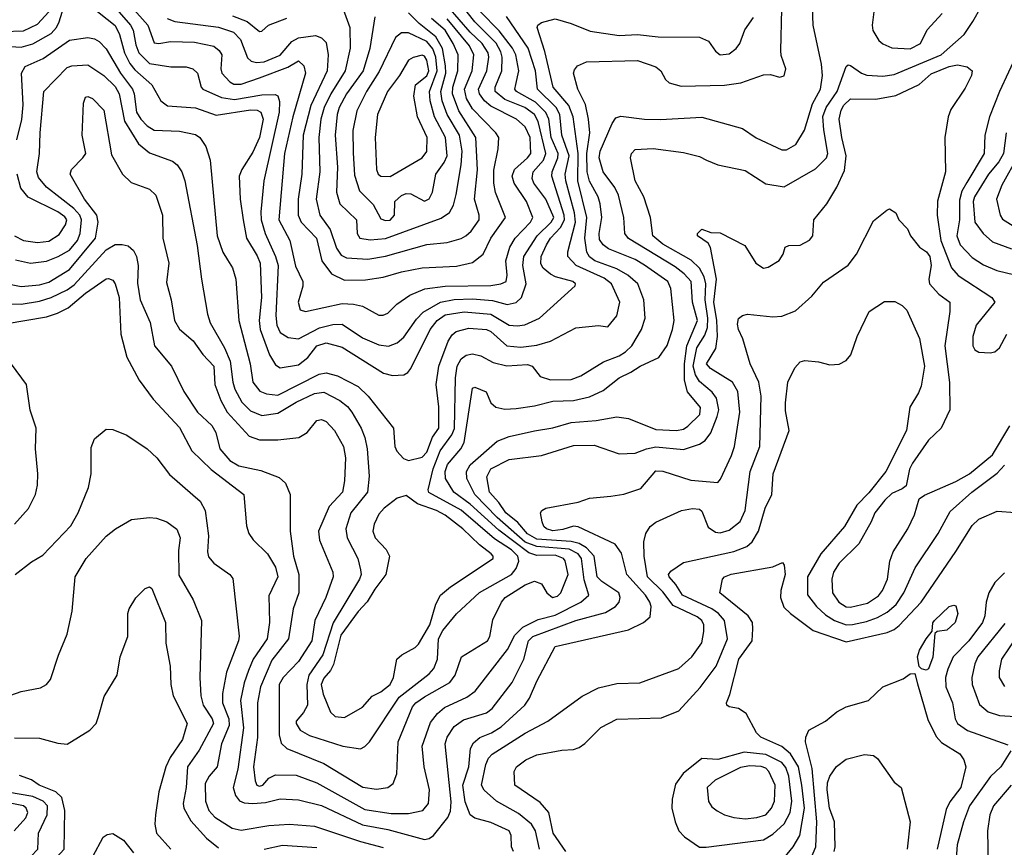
# Model space of a CAD drawing. Extents: x 501367 to 657802, y 482273 to 547541.
# Tile 63 of 256: x 537608 to 541906, y 494473 to 498089. Entities that reach past the tile are written whole.
import ezdxf

# ---------------------------------------------------------------- set-up
doc = ezdxf.new("R2010")
doc.units = 0

msp = doc.modelspace()

# ---------------------------------------------------------------- linework, layer by layer
at = {"layer": '0CON20XD'}
for points in [[(537417.7, 496852.3), (537615, 496847), (537695, 496859.5), (537745, 496875.9), (537815, 496909.1), (537845, 496931.2), (537985, 497084.3), (538025, 497106.6), (538055, 497107.7), (538080.7, 497100.7), (538105, 497080.5), (538118.1, 497055), (538124.7, 497015), (538121.9, 496938.1), (538134.2, 496865), (538176.9, 496766.9), (538196.2, 496665), (538271.2, 496575), (538324.7, 496465), (538384.6, 496375), (538446.1, 496316.1), (538464, 496285), (538481.8, 496215), (538525, 496163.3), (538565, 496140.8), (538660.1, 496120.1), (538739.8, 496089.8), (538767.8, 496065), (538787.9, 496015), (538788, 495855), (538803.6, 495745), (538825.9, 495665), (538826, 495585), (538801.4, 495515), (538780.7, 495385), (538708.7, 495291.3), (538659.6, 495175), (538645.6, 495104.4), (538646.2, 494953.8), (538627.8, 494825), (538635.5, 494764.5), (538642.7, 494745), (538655, 494740), (538669.6, 494745), (538694.8, 494775.2), (538725, 494790.8), (538815, 494788.6), (538905, 494755.2), (539115, 494638.5), (539229, 494621), (539305, 494621.6), (539367.5, 494635), (539392.5, 494665), (539396.9, 494725), (539374.2, 494825), (539364.7, 494915), (539400.6, 495019.4), (539431.2, 495058.8), (539462.9, 495085), (539559.8, 495130.2), (539596.2, 495155), (539737.9, 495337.9), (539769.5, 495400.5), (539804.1, 495435.9), (539871.8, 495468.2), (539945, 495488.1), (540057.9, 495545), (540092, 495575), (540071.5, 495641.5), (540060.9, 495735), (540046.1, 495755), (540005.8, 495775.8), (539865, 495787.6), (539815, 495806.9), (539692.3, 495915), (539594.4, 496015), (539559, 496085), (539558.1, 496115), (539574.7, 496145), (539692.4, 496247.6), (539745, 496267.6), (539855, 496293.1), (539935, 496305.8), (540015, 496330), (540125, 496337.6), (540215, 496354.6), (540265, 496346.2), (540385, 496298.4), (540475, 496294.3), (540505, 496300.8), (540525, 496312.7), (540576.8, 496365), (540579.5, 496395), (540523.6, 496463.6), (540509.7, 496515), (540509.3, 496585), (540520, 496665), (540566, 496775), (540544.8, 496855), (540538.3, 496945), (540509.1, 496979.1), (540469.3, 497009.3), (540265, 497132.9), (540250, 497155), (540245.2, 497225), (540221.9, 497321.9), (540205.5, 497355.5), (540154.7, 497425), (540137.5, 497485), (540142.2, 497515), (540193.8, 497636.2), (540210.3, 497659.7), (540232.6, 497667.4), (540335, 497654.7), (540405, 497653.3), (540585, 497663.8), (540763.7, 497613.7), (540822.4, 497572.4), (540935, 497520.8), (540955, 497520.9), (540996, 497544), (541034, 497606), (541068.6, 497721.4), (541104.1, 497785), (541112, 497845), (541108.5, 497895), (541072.2, 498065), (541065.4, 498225)], [(537545, 497974.1), (537615, 497969.6), (537665, 497983.3), (537745, 498029), (537768.7, 498055), (537780.2, 498080.2), (537800.7, 498145)], [(537912.7, 498152.7), (538025, 498063.3), (538043, 498025), (538064.8, 497945), (538088.3, 497898.3), (538110.6, 497870.6), (538184, 497804), (538224.4, 497734.4), (538253.2, 497713.2), (538375, 497703.9), (538465, 497671.7), (538615.9, 497695.9), (538645, 497694.2), (538660.3, 497685), (538670.3, 497655), (538655, 497574.4), (538625, 497510.5), (538577.2, 497435), (538566.5, 497405), (538570.5, 497305), (538584, 497215), (538598.2, 497135), (538645, 497057.3), (538656.9, 497025), (538662.8, 496875), (538653.2, 496775), (538657.5, 496735), (538697.7, 496625), (538725, 496581.8), (538745, 496567.7), (538825, 496580.8), (538865, 496613.2), (538905, 496664.2), (538945, 496678.1), (539015, 496658.8), (539195.7, 496545), (539235, 496534.1), (539285, 496537.7), (539302.2, 496547.8), (539315, 496565.5), (539400.2, 496735), (539429.8, 496775), (539465, 496799.4), (539547.4, 496812.6), (539665, 496803.4), (539745, 496754.3), (539779, 496751), (539813.4, 496756.6), (539876.4, 496785), (540033, 496927), (540034.3, 496935), (540022.9, 496945), (539946.3, 496966.3), (539925, 496977.9), (539893.3, 497003.3), (539882.5, 497022.5), (539884.4, 497055), (539907, 497105), (539925, 497135.2), (539968.6, 497181.4), (539986.1, 497215), (539985.1, 497235), (539930.4, 497405), (539932.3, 497425), (539957, 497485), (539957.7, 497505), (539927.6, 497575), (539917.1, 497655), (539904.2, 497684.2), (539859.4, 497729.4), (539776.6, 497775), (539768.8, 497785), (539774.1, 497805.9), (539786, 497865), (539773.5, 497935), (539759.7, 497965), (539700.8, 498040.8), (539618.5, 498125)], [(538021.2, 498145), (538091.7, 498065), (538102.8, 498042.8), (538115, 497979.4), (538128.6, 497945), (538175, 497898.3), (538267.2, 497882.8), (538335, 497883.1), (538364, 497875), (538383.8, 497855), (538400, 497795), (538407.8, 497785), (538489.3, 497749.3), (538545, 497740.8), (538665, 497760.2), (538722.7, 497762.7), (538735, 497755.8), (538742, 497732), (538740.2, 497685), (538673.1, 497385), (538660.2, 497250.2), (538661.7, 497215), (538679.6, 497155), (538725.1, 497055.1), (538735.6, 497015), (538726.3, 496796.3), (538729.8, 496755), (538745, 496722.3), (538780.5, 496700.5), (538825, 496695.2), (538916.7, 496743.3), (538975, 496756.9), (539015, 496758.8), (539105, 496699.5), (539175, 496668.4), (539217.3, 496662.7), (539255, 496678), (539285, 496701.5), (539339.6, 496780.4), (539368.4, 496811.6), (539444.6, 496855.4), (539505, 496866.7), (539585, 496869), (539671.8, 496861.8), (539735.6, 496845.6), (539775, 496853.5), (539798.4, 496875), (539819.1, 496935), (539803.5, 497015), (539808.4, 497055), (539866.5, 497145), (539927.8, 497205), (539939, 497225), (539904, 497305), (539852, 497375), (539844.8, 497395), (539849.6, 497425), (539893.9, 497476.1), (539904.9, 497505), (539871.1, 497645), (539855, 497674.4), (539812.5, 497705), (539725, 497740.7), (539683.5, 497775), (539684, 497795), (539712.8, 497865), (539714, 497925), (539708.8, 497948.8), (539687.3, 497987.3), (539595, 498079.8), (539522, 498172)], [(538095.6, 498145), (538167.3, 498065), (538195, 497988), (538215, 497984.5), (538266.5, 497993.5), (538371, 497991), (538455, 497973.2), (538478.8, 497955), (538490, 497935), (538485.8, 497875), (538490.5, 497855), (538525, 497818.1), (538542.2, 497807.8), (538575, 497807.5), (538655, 497834.8), (538778.4, 497881.6), (538825, 497909.6), (538847.8, 497887.8), (538855.8, 497855), (538799.8, 497665), (538763.7, 497505), (538739.4, 497215), (538786.4, 497125), (538812.4, 497012.4), (538843.3, 496945), (538843.2, 496925), (538823.9, 496855), (538831.7, 496821.7), (538855, 496814.5), (539015, 496849.8), (539065, 496846.6), (539105, 496837.5), (539175, 496798.6), (539195, 496798.6), (539215, 496807.1), (539254.2, 496845.8), (539311.1, 496885), (539376.4, 496913.6), (539465.1, 496924.9), (539665, 496927.9), (539708.8, 496935), (539731.1, 496945), (539736.4, 496973.6), (539730.5, 497035), (539747, 497095), (539770.3, 497135), (539837.3, 497205), (539848.4, 497225), (539819.8, 497295), (539766.1, 497375), (539758.1, 497405), (539768, 497435), (539825, 497485.2), (539839.4, 497505), (539835.9, 497575), (539815, 497620.7), (539776.1, 497655), (539665, 497712), (539636.9, 497735), (539614.8, 497765), (539610.8, 497785), (539646.8, 497865), (539655.2, 497925), (539652.3, 497945), (539627.1, 497985), (539575, 498035.2), (539478.8, 498145)], [(539491.8, 494671.8), (539465.3, 494925), (539474.2, 494955), (539505, 495001.5), (539545, 495031), (539645, 495061.6), (539669.9, 495080.1), (539757, 495193), (539808.4, 495295), (539828.8, 495375), (539847.6, 495395), (540035, 495464), (540165, 495499.8), (540208.8, 495525), (540224.7, 495545), (540228.8, 495565), (540222.8, 495585), (540148.7, 495635), (540129.3, 495655), (540116.1, 495745), (540082, 495782), (540050.2, 495800.2), (540015, 495809.7), (539865, 495820.1), (539825, 495843.6), (539782.1, 495892.1), (539729.5, 495935), (539699.5, 495979.5), (539658, 496025), (539647.4, 496092.6), (539665, 496126.8), (539745, 496167.5), (539885.3, 496184.7), (540025, 496229.5), (540115, 496231.1), (540225, 496192.5), (540295, 496195.3), (540344.2, 496215), (540385, 496222.8), (540505, 496211.4), (540575, 496234.2), (540599.4, 496250.6), (540625.2, 496284.8), (540652.8, 496355), (540659.4, 496385), (540650, 496435), (540631.3, 496461.3), (540575, 496508.6), (540558.2, 496538.2), (540547.6, 496575), (540564.4, 496655), (540598.8, 496711.2), (540610.8, 496745), (540611.5, 496785), (540599.5, 496865), (540602.6, 496935), (540596.1, 496966.1), (540575, 497004.2), (540538.6, 497038.6), (540415, 497108.5), (540371.6, 497145), (540361.2, 497225), (540332.9, 497315), (540294.2, 497385), (540274.7, 497485), (540278.7, 497505), (540295, 497521.8), (540373.4, 497526.6), (540505, 497509.1), (540575, 497490.9), (540605.3, 497475.3), (540655, 497454.6), (540775, 497429.6), (540865, 497371.5), (540945, 497358.6), (541081.9, 497438.1), (541129.4, 497485), (541136.1, 497505), (541117.7, 497607.7), (541114.1, 497665.9), (541127.9, 497705), (541176.3, 497775), (541215, 497884.4), (541225, 497891.5), (541235, 497889.1), (541282.2, 497855), (541306.5, 497846.5), (541375, 497842.6), (541425, 497849.8), (541630, 497935), (541730.4, 498025), (541769.2, 498080.8), (541804.3, 498145)], [(537535, 498037.4), (537625, 498040.7), (537685, 498068.9), (537735, 498123.1)], [(537594.8, 497565), (537617.6, 497652.4), (537622.5, 497717.5), (537616.1, 497855), (537632, 497885), (537710.3, 497919.7), (537825, 497999.3), (537905, 498012), (537935, 498005.4), (537955, 497993.8), (537985, 497962.3), (538047.5, 497855), (538100, 497785), (538107.6, 497765), (538117.7, 497685), (538136.2, 497655), (538165, 497625.2), (538195, 497606.4), (538305, 497602.4), (538375, 497587.9), (538394.2, 497575), (538420.8, 497535), (538438.9, 497475), (538469.6, 497145), (538495, 497074), (538515, 497040.6), (538537.1, 497005), (538551.1, 496955), (538564.7, 496775.3), (538613.9, 496585), (538626.1, 496506.1), (538656, 496466), (538685, 496454.2), (538735, 496448.4), (538915, 496540.9), (538945, 496547), (538995, 496533.5), (539085, 496486.2), (539128.8, 496445), (539239.6, 496305), (539245.4, 496225), (539254.1, 496204.1), (539282.7, 496172.7), (539305, 496163.6), (539365, 496178.5), (539385, 496199.6), (539410.2, 496265), (539437.8, 496305), (539438.2, 496398.2), (539426.5, 496495), (539436.9, 496575), (539478.7, 496685), (539495, 496712.2), (539512.7, 496727.3), (539567.8, 496742.2), (539645, 496735.8), (539665, 496726.9), (539735, 496664.8), (539795, 496658.4), (539865, 496666.7), (539924.8, 496685.2), (540035, 496742.9), (540135, 496752.5), (540175, 496747.5), (540214.6, 496795.4), (540228.1, 496855), (540191.4, 496935), (540159.4, 496959.4), (540036.5, 497015), (540000.4, 497055), (540000, 497075), (540033.4, 497205), (540029.9, 497245), (539991.4, 497385), (539989.4, 497415), (540006.3, 497495), (539974.9, 497585), (539965.4, 497675), (539949.5, 497705), (539868.1, 497785), (539860, 497865), (539827.1, 497965), (539733, 498103)], [(538536.6, 498106.6), (538600.8, 498080.8), (538655, 498038), (538665, 498039.2), (538693.5, 498065), (538774.3, 498095.7)], [(539019.3, 498135), (539048.6, 498055), (539049.8, 497965), (539028.4, 497865), (538965.8, 497765), (538936.8, 497705), (538922.8, 497655), (538913.8, 497575), (538918.1, 497425), (538901.9, 497305), (538917.9, 497235), (538962.5, 497172.5), (538991.4, 497091.4), (539010.9, 497060.9), (539035, 497048.3), (539127, 497043), (539205, 497056.5), (539385, 497106.4), (539474.3, 497115.7), (539535, 497132.7), (539555.2, 497144.8), (539578, 497165), (539613.2, 497215), (539613.6, 497235), (539593.9, 497305), (539606.5, 497433.5), (539599.2, 497575), (539525, 497690.8), (539497.7, 497765), (539498.9, 497795), (539521.1, 497865), (539521.2, 497935), (539500, 497985), (539465, 498043.6), (539404.9, 498094.9)], [(539157.7, 498102.3), (539136.8, 497963.2), (539107.3, 497865), (539035, 497764.7), (539002.8, 497705), (538993.8, 497675), (538984.5, 497585), (538994.8, 497445), (538990.2, 497335), (539005.3, 497285), (539077.5, 497215), (539080.5, 497155), (539093.1, 497135), (539137.3, 497127.3)], [(539137.3, 497127.3), (539205, 497133.7), (539447.3, 497222.7), (539483.5, 497246.5), (539501.2, 497278.8), (539512.7, 497325), (539535.5, 497454.5), (539538.9, 497515), (539527.3, 497585), (539474.3, 497674.3), (539451.7, 497735), (539446.4, 497775), (539467.6, 497855), (539467.2, 497887.2), (539453.9, 497963.9), (539424.8, 498014.8), (539352.3, 498072.3), (539305, 498119.1)], [(539215, 494734.6), (539238.1, 494751.9), (539254.6, 494795), (539260.3, 494935), (539323.1, 495086.9), (539337.6, 495105), (539375, 495131.5), (539486, 495194), (539508.5, 495225), (539537.1, 495305), (539649.6, 495375), (539660.4, 495395), (539673.4, 495466.6), (539711.3, 495545), (539727.3, 495565), (539815, 495620.8), (539855, 495636.6), (539885.3, 495625.3), (539908.8, 495585), (539934.3, 495565), (539955, 495570.8), (539969.6, 495585), (540002.2, 495665), (539989.6, 495725), (539981.8, 495735), (539945, 495749.6), (539865, 495748.1), (539829.8, 495759.8), (539698.7, 495858.7), (539575, 495972), (539502.4, 496025), (539466.4, 496085), (539464.8, 496115), (539474.7, 496145.3), (539534.2, 496215), (539547.6, 496242.4), (539585, 496480), (539595, 496483.8), (539644.1, 496464.1), (539664, 496415), (539686.9, 496396.9), (539725, 496388.2), (539775, 496390), (539855, 496401.9), (539935, 496422.7), (540025, 496426.1), (540095, 496441.9), (540155, 496469.4), (540225, 496524.6), (540275, 496548.9), (540316, 496575), (540397.3, 496612.7), (540433.5, 496666.5), (540457.2, 496735), (540464.1, 496775), (540450.3, 496915), (540436.7, 496945), (540335, 497017.4), (540295, 497041.6), (540178.1, 497088.1), (540155.5, 497105.5), (540139.4, 497129.4), (540136.9, 497155), (540149, 497225), (540142.3, 497285), (540132.4, 497315), (540095, 497383.2), (540085.6, 497425), (540084.2, 497505), (540096.6, 497595), (540090.9, 497655), (540078.4, 497718.4), (540043.8, 497785), (540025.6, 497855), (540029.4, 497870.6), (540043, 497887), (540082.5, 497905), (540305, 497911.3), (540385, 497883.2), (540406.4, 497865), (540427.5, 497827.5), (540442.7, 497812.7), (540495, 497798.2), (540685, 497802.5), (540756.1, 497813.9), (540855, 497848.9), (540885, 497849.4), (540925, 497838.6), (540945, 497844.3), (540952.5, 497875), (540932, 497932), (540930, 497955), (540934.2, 498135)], [(541337.5, 498135), (541328.9, 498065), (541332.6, 498042.6), (541358.6, 497998.6), (541375, 497984.4), (541415, 497966.4), (541495, 497961.8), (541540, 497985), (541569.4, 498045), (541635, 498116.7)], [(538250.9, 498095), (538285, 498081.4), (538475, 498056.2), (538541.5, 498035), (538571.9, 498001.9), (538602.2, 497922.2), (538617.7, 497907.7), (538641.9, 497901.9), (538675, 497905.4), (538745, 497933.5), (538796.4, 497993.6), (538825, 498009.6), (538899.7, 498019.7), (538925, 498010), (538945, 497988.9), (538954.8, 497935), (538950.2, 497865), (538878.2, 497715), (538845.2, 497585), (538839.6, 497415), (538824, 497305), (538823, 497235), (538836.2, 497205), (538903.7, 497135), (538927.1, 497035), (538968.9, 496978.9), (539025, 496950.8), (539117.6, 496952.4), (539195, 496963.8), (539275, 496988), (539365, 497004.8), (539515, 497012.3), (539585, 497028.8), (539630.8, 497065), (539664.2, 497135), (539728.4, 497225), (539684.3, 497334.3), (539676.9, 497375), (539677.6, 497432.4), (539697.1, 497525), (539698.9, 497575), (539686.2, 497595), (539585, 497699.8), (539558.3, 497745), (539549.1, 497785), (539583, 497865), (539590.8, 497935), (539571.6, 497975), (539473.2, 498093.2)], [(539095, 494903.8), (539115, 494913.3), (539135, 494934.4), (539265, 495130), (539395, 495231.7), (539415, 495254), (539431.4, 495295), (539436.5, 495385), (539455, 495420.9), (539515, 495493.8), (539615, 495586.3), (539754.7, 495665), (539775, 495692.3), (539786.9, 495723.1), (539783, 495745), (539755, 495772.4), (539680.5, 495820.5), (539535, 495945.7), (539393.5, 496023.5), (539391.1, 496035), (539413.4, 496126.6), (539444, 496206), (539494.2, 496275.8), (539506.1, 496303.9), (539510.6, 496525), (539518, 496575), (539535, 496607.9), (539556.9, 496623.1), (539585, 496630), (539620.3, 496620.3), (539675, 496591.8), (539735, 496576.7), (539825, 496583.3), (539845.6, 496575), (539880.3, 496530.3), (539925.2, 496515.2), (540015, 496517.5), (540056.7, 496533.3), (540156.2, 496593.8), (540225, 496620.5), (540252.3, 496637.7), (540279.8, 496665), (540322.7, 496735), (540338.4, 496785), (540332.2, 496865), (540306.7, 496935), (540263.1, 496973.1), (540215, 497000), (540118, 497035), (540095, 497052.7), (540083.3, 497073.3), (540074.1, 497135), (540083.6, 497225), (540044.6, 497385), (540046.2, 497505), (540024.6, 497665), (540004.5, 497714.5), (539936.5, 497795), (539900.8, 497950.8), (539866.9, 498055), (539870, 498065), (539885, 498076.6), (539945, 498092.7), (540015, 498072.8), (540098.5, 498038.5), (540225, 498020.2), (540305, 498024.2), (540395, 498014.1), (540575, 498012.7), (540614.7, 497994.7), (540645, 497952.2), (540666.2, 497936.2), (540705, 497940), (540735, 497962.9), (540751.4, 497985), (540772.9, 498045), (540810.9, 498099.1)], [(539205, 497212.5), (539225, 497213.9), (539243.8, 497235), (539245.5, 497295), (539275, 497321.3), (539295, 497329.7), (539315, 497328), (539375, 497296.1), (539395, 497306.5), (539409.7, 497335), (539424.7, 497415), (539461, 497465), (539473.8, 497495), (539465.9, 497575), (539418.2, 497665), (539399.5, 497735), (539396.4, 497775), (539430.9, 497865), (539424.3, 497925), (539411.2, 497961.2), (539385, 497994.1), (539305, 498032.2), (539275, 498031.8), (539248.2, 498011.8), (539177.2, 497862.8), (539122, 497775), (539079.4, 497690.6), (539062.4, 497605), (539063.2, 497506.8), (539069.8, 497409.8), (539090.8, 497340.8), (539151.5, 497281.5), (539185, 497219.2), (539205, 497212.5)], [(539225, 497404.1), (539365, 497486.2), (539385, 497513.8), (539386.5, 497575), (539344.1, 497664.1), (539328.5, 497755), (539335.9, 497804.1), (539385, 497843.3), (539393.2, 497865), (539385, 497912.7), (539375, 497930.4), (539365, 497934), (539325.4, 497924.6), (539305, 497912.9), (539265.2, 497844.8), (539213.4, 497775), (539169.2, 497675), (539160, 497575), (539165.4, 497435), (539173.1, 497415), (539185, 497405.5), (539225, 497404.1)], [(541964.1, 497945), (541884.8, 497775.2), (541842, 497665), (541821.5, 497585), (541818.5, 497505), (541741.9, 497378.1), (541720.5, 497339.5), (541709.8, 497300.2), (541710.3, 497215), (541698.9, 497145), (541713.3, 497105), (541765, 497049.7), (541815, 497018.6), (541873.5, 496993.5), (541952, 496975)], [(537589.7, 497039.7), (537655, 497026.2), (537725, 497034.8), (537775.7, 497054.3), (537825, 497082.8), (537859.5, 497125), (537871.9, 497155), (537878.1, 497215), (537869.8, 497235), (537844.5, 497264.5), (537725, 497357.7), (537690.2, 497400.2), (537683.4, 497425), (537694.2, 497505), (537696.9, 497595), (537713.3, 497775), (537815, 497880), (537835, 497887.3), (537905, 497891.7), (537975, 497844.8), (538025, 497797.2), (538041.9, 497765), (538066, 497646), (538127.2, 497547.2), (538175, 497508.1), (538275, 497471.1), (538295.4, 497455), (538315.2, 497425), (538328.2, 497385), (538382.9, 497102.9), (538400.8, 496955), (538427.9, 496802.1), (538439.1, 496765), (538502.6, 496655), (538527.2, 496597.2), (538537.6, 496505), (538547, 496475), (538577.7, 496417.7), (538615, 496380.5), (538665, 496359.8), (538735, 496370.2), (538815, 496418.8), (538895, 496456.3), (538935, 496462.3), (539005.7, 496425.7), (539038.8, 496398.8), (539057.3, 496375), (539098.2, 496305), (539114, 496264), (539125.3, 496214.7), (539133.3, 496095), (539126.7, 496025), (539053.1, 495935), (539031.6, 495865), (539036.9, 495825), (539084.1, 495735), (539096.2, 495686.2), (539098.1, 495665), (539091.4, 495645), (538976.5, 495453.5), (538931.6, 495315), (538869.7, 495225), (538860.6, 495185), (538864.1, 495095), (538847.3, 495062.7), (538815.2, 495025), (538814, 495015), (538832.5, 494985), (538872.6, 494962.6), (539018.8, 494915), (539095, 494903.8)], [(539762.8, 494455), (539755.3, 494475), (539753.2, 494525), (539744.5, 494545), (539665, 494581.8), (539595, 494601.3), (539574.8, 494614.8), (539552.5, 494672.5), (539542.3, 494745), (539568, 494825), (539576.4, 494905), (539589.3, 494930.7), (539616.6, 494953.4), (539666.7, 494973.3), (539709.9, 495000.1), (539812.9, 495095), (539833.2, 495125), (539865, 495200), (539945, 495351.4), (540265, 495423.1), (540331.2, 495455), (540359.4, 495480.6), (540364.5, 495525), (540358.5, 495545), (540340, 495575), (540258.8, 495665), (540235, 495758.9), (540207.5, 495797.5), (540045, 495872.9), (540025, 495876), (539978.3, 495861.7), (539935, 495856.6), (539906.9, 495865), (539895.6, 495875), (539888.6, 495895), (539882, 495935), (539886.7, 495945), (539904.5, 495955.5), (540045, 495981.2), (540095, 495998.8), (540188.3, 496008.3), (540245, 496016.5), (540319.6, 496040.4), (540385, 496118.2), (540415, 496116.2), (540537.7, 496077.7), (540655, 496067.1), (540667.7, 496082.3), (540715.3, 496185), (540728.4, 496225), (540751.6, 496375), (540742.1, 496465), (540719.6, 496505), (540622.9, 496565), (540605.4, 496585), (540646.7, 496653.3), (540654.3, 496705.7), (540651.1, 496775), (540638.3, 496855), (540649.7, 496955), (540623.2, 497093.2), (540613.3, 497113.3), (540566.2, 497145), (540566.2, 497155), (540585, 497173.3), (540625, 497160), (540665, 497158), (540773, 497103), (540820.8, 497025), (540855, 497003.5), (540875, 497007.8), (540922.7, 497037.3), (540941.2, 497065), (540950, 497095), (540965, 497102.5), (541015, 497104), (541055, 497125.8), (541070.8, 497145), (541074.3, 497215), (541131.1, 497285), (541175, 497358.1), (541209, 497431), (541216.1, 497495), (541196.2, 497575), (541185.6, 497655), (541193.2, 497693.2), (541205, 497715.8), (541235, 497742.8), (541345, 497741.3), (541431.7, 497758.3), (541534.5, 497805.5), (541587.3, 497852.7), (541664.7, 497884.7), (541702.2, 497892.2), (541743.4, 497883.4), (541765.6, 497865), (541762.5, 497845), (541735, 497790), (541673.1, 497696.9), (541661.5, 497665), (541646.8, 497575), (541649.1, 497425), (541614.1, 497295.9), (541613.3, 497235), (541628.2, 497125), (541675, 497005.4), (541705, 496972.2), (541851.1, 496875), (541864.4, 496855), (541783.2, 496755), (541768.9, 496705), (541768.2, 496665), (541777.1, 496647.1), (541795, 496637.1), (541843.6, 496633.6), (541865, 496638.3), (541884.2, 496655), (541917.6, 496715)], [(537535, 496939.2), (537615, 496923), (537695, 496930.2), (537735, 496943.2), (537825, 496998.1), (537939.2, 497135), (537950.4, 497205), (537945.2, 497235), (537890.2, 497305), (537828.6, 497415), (537834.2, 497435), (537884, 497485), (537896.2, 497505), (537880, 497585), (537885.8, 497725), (537895, 497751.2), (537905, 497754), (537926.2, 497745), (537975, 497693.3), (538009.3, 497499.3), (538057.3, 497415), (538095, 497377.3), (538175, 497348.8), (538202.7, 497322.7), (538231.3, 497235), (538232.5, 497135), (538258.5, 497025), (538248.6, 496941.4), (538269.1, 496865), (538283.2, 496775), (538305, 496736.7), (538365, 496685.5), (538406.8, 496626.8), (538455, 496575.6), (538460, 496495), (538486, 496425), (538513, 496375), (538609.7, 496269.7), (538655, 496253.1), (538735, 496253.3), (538825.9, 496264.1), (538863.3, 496285), (538905, 496338.6), (538925, 496341.9), (538945, 496334.4), (538982.2, 496295), (539021.8, 496225), (539029.7, 496175), (539025.7, 496074.3), (539016.7, 496025), (538958.1, 495961.9), (538912.9, 495855), (538916, 495815), (538974.6, 495675), (538976.2, 495655), (538944.7, 495565), (538896.4, 495465), (538883.6, 495375), (538825, 495285.4), (538757.5, 495215), (538740.8, 495185), (538740.5, 494965), (538748.8, 494928.8), (538774.4, 494905), (538935, 494839.7), (539106.3, 494736.3), (539165, 494728), (539215, 494734.6)], [(541913.5, 497595), (541902.6, 497505), (541882.5, 497467.5), (541837.5, 497415), (541775.2, 497315), (541769.3, 497295), (541777.6, 497205), (541813.8, 497155), (541855, 497118.4), (541938, 497088)], [(541965.8, 497494.2), (541895, 497366.9), (541872.5, 497305), (541887.5, 497235), (541898.2, 497218.2), (541945, 497189.2)], [(537585.5, 497145), (537625, 497124.8), (537685, 497116.2), (537735, 497122), (537779.5, 497150.5), (537807.3, 497192.7), (537813.4, 497215), (537805, 497228.3), (537775, 497249.2), (537644.4, 497314.4), (537613, 497353), (537597.2, 497415)], [(539876.8, 494465), (539859.4, 494545), (539842.7, 494575), (539785, 494621.4), (539689.6, 494675), (539635, 494723.1), (539624.2, 494745), (539642.9, 494835), (539655, 494863.6), (539669.7, 494880.3), (539815, 494971.7), (539914, 495024), (540063.6, 495133.6), (540135, 495170.4), (540215, 495189.1), (540315, 495192.1), (540485, 495255.4), (540542.5, 495305), (540585, 495367.5), (540594.2, 495415.8), (540593.8, 495445), (540585.7, 495465), (540565, 495480.6), (540460.4, 495530.4), (540415, 495589.2), (540347.7, 495655), (540333.3, 495745), (540331.7, 495808.3), (540341.2, 495845), (540359.5, 495875), (540385, 495893.8), (540496.2, 495945), (540545, 495953.1), (540575, 495950.8), (540585, 495942.5), (540612.7, 495872.7), (540645, 495850), (540665, 495847.4), (540705, 495858.6), (540753.4, 495896.6), (540774.3, 495945), (540797.1, 496115), (540839.3, 496225), (540844.8, 496445), (540834.7, 496505), (540796.2, 496585), (540764.6, 496695), (540745, 496736.2), (540741.5, 496758.5), (540746.3, 496783.7), (540762.8, 496797.2), (540785, 496802.1), (540895, 496791.5), (540935, 496793.3), (540995, 496817.1), (541065, 496881.9), (541117.3, 496942.7), (541225, 497017.1), (541261.1, 497065), (541335, 497210), (541393, 497257), (541405, 497262.5), (541432.5, 497245), (541446.2, 497215), (541483.8, 497175), (541497.1, 497145), (541535, 497095.6), (541565.6, 497075), (541580.9, 497055), (541586.8, 497015), (541576.1, 496955), (541578.9, 496935), (541620.4, 496890.4), (541667.8, 496855), (541668.5, 496815), (541645.8, 496665), (541666.1, 496503.9), (541667.9, 496385), (541630.4, 496305), (541575, 496251.5), (541505, 496152.2), (541492.7, 496125), (541476.8, 496053.2), (541460.7, 496039.3), (541415, 496018.7), (541385, 495989.6), (541340.8, 495935), (541324.8, 495895.2), (541270.3, 495799.7), (541185, 495715.4), (541159.6, 495675), (541152.6, 495645), (541156.2, 495585), (541184, 495544), (541215, 495524.4), (541235, 495523.2), (541309.3, 495540.7), (541357.3, 495572.7), (541374.2, 495595), (541396.1, 495645), (541406.9, 495723.1), (541420.4, 495765), (541484.6, 495865), (541513.6, 495926.4), (541534.5, 495995.5), (541557.4, 496012.6), (541695, 496071.9), (541754.6, 496105), (541855, 496188.8), (541929.5, 496315)], [(537545, 496760.7), (537725, 496790.7), (537773.1, 496806.9), (537819.3, 496830.7), (537895, 496894.3), (537985, 496957.5), (537995, 496958.9), (538015, 496950.6), (538024.8, 496934.8), (538042.2, 496875), (538049.2, 496715), (538075.2, 496615.2), (538130, 496515), (538191.2, 496431.2), (538305, 496307.9), (538359.3, 496205), (538444.2, 496124.2), (538586.2, 496015), (538598.6, 495878.6), (538607.5, 495845), (538626.6, 495816.6), (538689.5, 495755), (538725, 495698), (538734.6, 495655), (538695, 495572.5), (538698.2, 495455), (538687.8, 495385), (538627, 495295), (538606.7, 495246.7), (538587.8, 495192.2), (538571.2, 495115), (538584.2, 494995), (538560.7, 494815), (538540, 494735), (538549.4, 494699.4), (538566.9, 494676.9), (538588, 494668), (538625, 494664.8), (538680.4, 494669.6), (538745, 494685.3), (538825, 494681.2), (538925, 494655.7), (539105, 494572), (539215, 494551.7), (539375, 494508.2), (539395, 494512), (539414.8, 494525.2), (539476.1, 494603.9), (539488.6, 494631.4), (539491.8, 494671.8)], [(539991.4, 494455), (539937.1, 494535), (539917.5, 494625), (539879.9, 494669.9), (539769.4, 494745), (539765.7, 494805), (539776.9, 494825), (539817.1, 494855), (539865, 494876.9), (539975, 494898.2), (540025, 494901.1), (540049.8, 494910.2), (540075, 494927.1), (540145, 494996.9), (540215, 495033.8), (540410.2, 495039.8), (540485, 495070), (540579, 495171), (540648.8, 495265), (540698.1, 495385), (540684.8, 495464.8), (540658.1, 495495), (540628.8, 495515), (540501.2, 495575), (540472.2, 495622.2), (540442.9, 495655), (540439.5, 495665), (540449.8, 495680.2), (540505, 495717.7), (540724.8, 495765.2), (540782.1, 495787.9), (540805, 495807.7), (540832.6, 495855), (540862.3, 495955), (540891.2, 496015), (540897.2, 496105), (540966.5, 496295), (540950.9, 496380.9), (540950.4, 496415), (540961.1, 496505), (540991.3, 496568.7), (541015, 496594), (541035, 496600), (541095, 496594.3), (541145, 496581.4), (541185, 496584.3), (541215, 496600), (541235.4, 496624.6), (541263.3, 496705), (541315.5, 496814.5), (541382.4, 496857.6), (541427.4, 496857.4), (541460.6, 496840.6), (541480.6, 496820.6), (541535, 496696), (541557, 496575), (541542.4, 496487.6), (541531.5, 496458.5), (541493.7, 496396.3), (541479.2, 496295), (541388.8, 496115), (541315, 496021.6), (541262.4, 495967.6), (541208.2, 495875), (541104.8, 495755.2), (541046.2, 495655), (541047, 495577), (541085.7, 495525.7), (541125, 495488.8), (541164.6, 495464.6), (541215, 495445.9), (541242.8, 495447.2), (541305, 495459.7), (541352.3, 495477.7), (541395, 495501.4), (541434.2, 495535), (541467.1, 495585), (541516.7, 495695), (541616.7, 495845), (541669.1, 495940.9), (541764.1, 496025), (541875, 496107.7), (541906.6, 496143.4)], [(537584.5, 495885), (537647, 495953), (537676.4, 496015), (537686.1, 496055), (537687.1, 496105), (537676.4, 496215), (537680, 496305), (537653.8, 496383.8), (537637.5, 496495), (537527.5, 496645)], [(537588, 495665), (537659.7, 495720.3), (537709.5, 495750.5), (537831.7, 495878.3), (537863.6, 495935), (537908.1, 496045), (537920, 496105), (537920.5, 496219.5), (537935, 496257.5), (537985, 496300), (538015, 496298.8), (538075, 496274), (538164, 496215), (538205.8, 496175), (538261.7, 496101.7), (538363.5, 496013.5), (538396, 495986), (538418, 495945), (538432.4, 495835), (538427.7, 495765), (538432.4, 495742.4), (538455, 495715.5), (538525.8, 495665), (538538.5, 495648.5), (538566, 495396), (538563.3, 495375), (538510.7, 495239.3), (538493.1, 495145), (538492.8, 495105), (538521.4, 495035), (538522.4, 495005), (538489, 494925), (538470, 494825), (538435, 494784.6), (538417.5, 494752.5), (538418.6, 494675), (538433.7, 494635), (538459.6, 494605), (538535, 494557.3), (538575, 494548.7), (538695, 494568.1), (538785, 494575.2), (538894.1, 494565.9), (539095, 494498.4), (539195, 494472.9)], [(539025, 495040.4), (539105, 495085.4), (539146.7, 495133.3), (539185, 495152.7), (539224.7, 495185), (539239.2, 495215), (539254.1, 495295), (539275.4, 495315), (539334.3, 495345.8), (539348.5, 495361.5), (539397.9, 495445), (539423.9, 495536.1), (539444.8, 495575.2), (539488.1, 495611.9), (539674.5, 495735), (539674.5, 495745), (539665.4, 495755), (539614.3, 495794.3), (539542.1, 495865), (539465.3, 495925), (539427.1, 495945), (539343.7, 495973.7), (539295, 496010), (539255, 495998.5), (539198.5, 495955), (539175, 495929.4), (539155.5, 495885.5), (539149.6, 495855), (539159.6, 495825), (539206.9, 495775), (539222.2, 495745), (539206.8, 495665), (539158.2, 495601.8), (539124.3, 495545.7), (539085.6, 495504.4), (539009.3, 495400.7), (538977.9, 495272.1), (538964.6, 495245.4), (538935, 495212.9), (538923.2, 495185), (538932.2, 495142.2), (538963.9, 495063.9), (538985.4, 495045.4), (539025, 495040.4)], [(537545, 495130), (537615, 495154.5), (537699.1, 495170.9), (537724.6, 495185.4), (537742.8, 495207.2), (537776.6, 495313.4), (537815.5, 495405), (537836.2, 495505), (537850.5, 495655), (537898.5, 495735), (537985, 495833.5), (538025.7, 495865), (538096.2, 495905), (538175, 495914.6), (538205, 495911.2), (538250.8, 495895), (538293.3, 495863.3), (538308.5, 495825), (538300.5, 495769.5), (538302.3, 495662.3), (538365.3, 495555.3), (538402.1, 495465), (538394.1, 495215), (538398.6, 495135), (538409.3, 495095), (538448.6, 495035), (538454.3, 495015), (538391.7, 494898.3), (538340, 494825), (538334.8, 494735), (538321.8, 494665), (538324.4, 494644.4), (538355, 494589.6), (538423.3, 494513.3), (538475, 494471.8)], [(540945, 494427.5), (540984.3, 494475.7), (541013.2, 494525), (541034.3, 494645), (541021.7, 494745), (541006.8, 494825), (540972.1, 494882.1), (540935, 494914.4), (540843.6, 494955), (540824, 494974), (540778.6, 495058.6), (540745, 495079.6), (540705, 495087.5), (540694.2, 495095), (540692.9, 495105), (540708.4, 495141.6), (540747.1, 495295), (540804.7, 495375), (540808.1, 495428.1), (540806, 495455), (540787.7, 495485), (540664.5, 495585), (540675.8, 495645), (540684, 495655), (540713, 495667), (540895, 495699.1), (540937.5, 495717.5), (540945.5, 495705.5), (540948.8, 495665), (540930.4, 495595), (540929.3, 495565), (540943.2, 495523.2), (540973.1, 495495), (541071.4, 495421.4), (541215, 495371.4), (541395, 495411.7), (541425, 495424.8), (541447.4, 495442.6), (541543.2, 495545), (541695, 495766.4), (541765, 495880), (541795, 495907.5), (541875, 495942.5), (541955, 495936.2)], [(541907.1, 495672.9), (541865, 495631.1), (541838.6, 495585), (541826.7, 495545), (541821.2, 495485), (541810, 495455), (541750.8, 495375), (541682.5, 495305), (541658.8, 495251.2), (541649.8, 495215), (541650.9, 495175), (541680.3, 495105), (541692, 495035), (541701.1, 495015), (541745, 494984.2), (541920.8, 494920.8)], [(537585, 494951.4), (537695, 494950), (537775, 494928.6), (537815, 494924.2), (537914.4, 494985), (537941.2, 495015), (537951.5, 495045), (537976.9, 495133.1), (538033.1, 495225), (538046.9, 495305), (538080, 495395), (538080, 495495), (538086, 495515), (538115, 495563.3), (538155.8, 495604.2), (538175, 495612), (538185, 495603.8), (538243.8, 495455), (538246.2, 495365), (538265.3, 495265.3), (538267.9, 495185), (538277.9, 495135), (538338.2, 495015), (538318.8, 494945), (538264, 494866), (538245.3, 494825), (538214.7, 494715.3), (538200, 494615), (538197.1, 494575), (538204.5, 494535), (538267.5, 494465)], [(541565, 495248), (541543.8, 495253.8), (541533.8, 495263.8), (541527.5, 495305), (541536, 495335), (541564.2, 495385), (541591.7, 495418.3), (541594.2, 495454.2), (541600.6, 495465), (541665, 495525.7), (541685, 495532), (541695, 495528.8), (541703.3, 495495), (541691.1, 495455), (541655, 495421.9), (541613.3, 495416.7), (541602.5, 495407.5), (541594.6, 495304.6), (541575, 495252.9), (541565, 495248)], [(541908.5, 495451.5), (541790.5, 495305), (541777.5, 495275), (541764.6, 495215), (541765.4, 495185), (541797, 495097), (541835, 495065.3), (541885, 495049.8), (542142.9, 495032.9)], [(541960.8, 495395), (541893.9, 495295), (541882.9, 495245), (541883.5, 495215), (541906.6, 495176.6)], [(541020.6, 494325), (541083.4, 494475), (541087.7, 494585), (541067.4, 494817.4), (541038.2, 494935), (541040, 494955), (541053.3, 494985), (541125.8, 495025), (541175, 495065.6), (541215, 495087.8), (541312.5, 495115), (541375.9, 495174.1), (541465, 495210), (541495, 495232), (541515, 495232.5), (541527, 495187), (541572.6, 495032.6), (541608.1, 494958.1), (541632, 494932), (541711.2, 494881.2), (541728.7, 494855), (541738.4, 494825), (541716.4, 494735), (541668.2, 494671.8), (541651.4, 494638.6), (541612.7, 494465)], [(540605, 494474.5), (540855, 494505.8), (540895, 494530.3), (540944.3, 494575.7), (540971, 494625), (540978.8, 494675), (540965.1, 494785), (540952.7, 494822.7), (540935, 494844.1), (540865, 494878.8), (540770.2, 494889.8), (540655, 494857), (540585, 494861.2), (540503.5, 494796.5), (540471.2, 494748.8), (540456.7, 494683.3), (540454.6, 494645), (540468.5, 494585), (540485.6, 494545), (540509.5, 494519.5), (540574.7, 494474.7), (540605, 494474.5)], [(541163.5, 494455), (541168.2, 494475), (541164.7, 494584.7), (541143.3, 494645), (541132.2, 494725), (541134.4, 494755), (541145, 494784.2), (541173.1, 494826.9), (541215, 494858.1), (541295, 494878.5), (541335, 494874.3), (541352, 494862), (541425, 494758), (541456.2, 494735), (541495.6, 494585), (541482.5, 494465)], [(541934, 494895), (541890.5, 494825), (541845, 494782.5), (541753.8, 494655), (541727.4, 494585), (541700, 494485), (541692.9, 494385)], [(540775, 494598.1), (540825, 494603.6), (540865, 494616), (540889.4, 494645), (540902.4, 494675), (540906.2, 494745), (540877.3, 494805), (540865, 494818.6), (540845, 494826.2), (540795, 494829.1), (540755, 494822.2), (540643.5, 494766.5), (540608.7, 494735), (540614.1, 494674.1), (540629.7, 494649.7), (540652.6, 494632.6), (540684.8, 494614.8), (540725, 494603.2), (540775, 494598.1)], [(537555.5, 494244.5), (537630.4, 494335), (537665, 494358.8), (537735, 494392.5), (537802.1, 494465), (537804.5, 494635), (537791.2, 494691.2), (537765.9, 494715.9), (537692.2, 494745), (537658.8, 494768.8), (537607.5, 494787.5)], [(537579.4, 494400.6), (537656.5, 494433.5), (537686.5, 494465), (537689.8, 494535), (537727.9, 494615), (537729.8, 494655), (537711, 494675), (537665, 494695.6), (537555, 494713.8)], [(541935.3, 494745), (541859.4, 494655), (541842.9, 494615), (541832.5, 494545), (541835.4, 494395)], [(537583.3, 494545), (537635, 494602.5), (537644.1, 494625), (537636.8, 494645), (537625, 494655.2), (537432.5, 494692.5)], [(537927, 494433), (537971.7, 494518.3), (537990.4, 494529.6), (538015, 494533.3), (538061.5, 494505), (538105, 494448.9)], [(538674.5, 494465.5), (538755, 494482.5), (538905, 494472.2)]]:
    msp.add_lwpolyline(points, dxfattribs=at)

doc.saveas('drawing.dxf')
